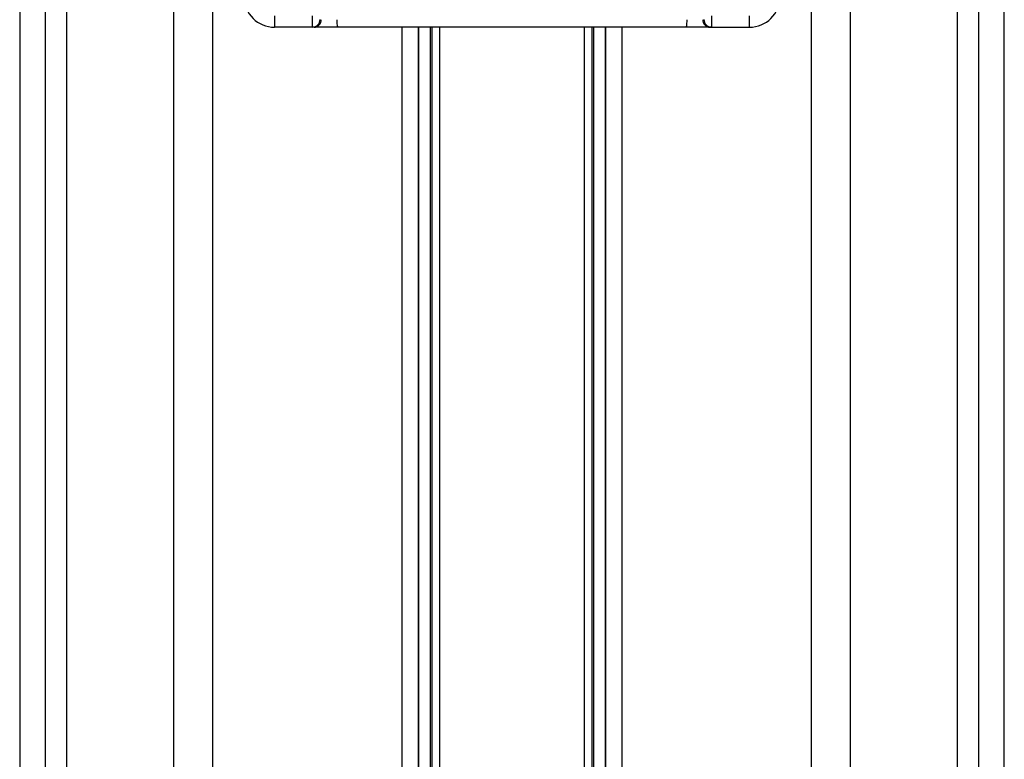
# Paper-space layout '3.5M DUO Surface Plate' of a CAD drawing. Header units: millimetres. Extents: x 20 to 26059, y 28 to 17638.
# Tile 61 of 66: x 22430 to 22689, y 6380 to 6575. Entities that reach past the tile are written whole.
import ezdxf

# ---------------------------------------------------------------- set-up
doc = ezdxf.new("R2010")
doc.units = ezdxf.units.MM

psp = doc.layouts.new('3.5M DUO Surface Plate')

# ---------------------------------------------------------------- linework, layer by layer
at = {"color": 7, "linetype": 'Continuous', "lineweight": 25, "ltscale": 2}
for p, q in [((22429.93, 6725.12), (22429.93, 2354.33)), ((22689.06, 2354.33), (22689.06, 6725.11)), ((22497, 6575.78), (22497, 6572.77)), ((22507, 6572.82), (22507, 6575.78)), ((22612, 6575.78), (22612, 6572.82)), ((22622, 6572.77), (22622, 6575.78)), ((22507.43, 6572.77), (22497, 6572.77)), ((22507.43, 6572.77), (22507, 6572.82)), ((22513.66, 6572.77), (22507.43, 6572.77)), ((22605.33, 6572.77), (22513.66, 6572.77)), ((22534.86, 6067.23), (22534.86, 6572.77)), ((22538, 6572.77), (22538, 6338.87)), ((22581, 6338.87), (22581, 6572.77)), ((22584.14, 6572.77), (22584.14, 6067.22)), ((22611.56, 6572.77), (22605.33, 6572.77)), ((22612, 6572.82), (22611.56, 6572.77)), ((22611.56, 6572.77), (22622, 6572.77))]:
    psp.add_line(p, q, dxfattribs=at)
at = {"color": 8, "linetype": 'Continuous', "lineweight": 25, "ltscale": 2}
for p, q in [((22429.94, 6725.12), (22429.94, 2354.33)), ((22689.05, 2354.33), (22689.05, 6725.11)), ((22436.74, 2354.33), (22436.74, 6722.87)), ((22442.21, 6722.58), (22442.21, 2354.33)), ((22676.78, 2354.33), (22676.78, 6722.58)), ((22682.25, 6722.87), (22682.25, 2354.33)), ((22470.46, 2354.33), (22470.46, 6720.58)), ((22638.33, 2354.33), (22638.33, 6720.07)), ((22648.53, 6720.58), (22648.53, 2354.33)), ((22480.66, 6669.24), (22480.66, 2354.33)), ((22530.57, 6063.05), (22530.57, 6572.77)), ((22535, 6341.6), (22535, 6572.77)), ((22538.45, 6069.9), (22538.45, 6572.77)), ((22540.44, 6572.77), (22540.44, 6071.2)), ((22578.55, 6071.2), (22578.55, 6572.77)), ((22580.55, 6572.77), (22580.55, 6069.91)), ((22583.99, 6572.77), (22583.99, 6341.6)), ((22588.43, 6572.77), (22588.43, 6063.05))]:
    psp.add_line(p, q, dxfattribs=at)
at = {"color": 7, "linetype": 'Continuous', "lineweight": 25, "ltscale": 4}
for centre, radius, start, end in [((22497, 6580.77), 8, 180, 270), ((22622, 6580.77), 8, 270, 0), ((22507, 6574.82), 2, 269.9644, 359.97), ((22507.36, 6574.7), 1.93, 272.2546, 2.089), ((22518.12, 6574.27), 4.71, 173.9788, 198.6568), ((22600.87, 6574.27), 4.71, 341.3432, 6.0212), ((22611.63, 6574.7), 1.93, 177.911, 267.7454), ((22611.99, 6574.82), 2, 180.03, 270.0356)]:
    psp.add_arc(centre, radius, start, end, dxfattribs=at)

doc.saveas('drawing.dxf')
